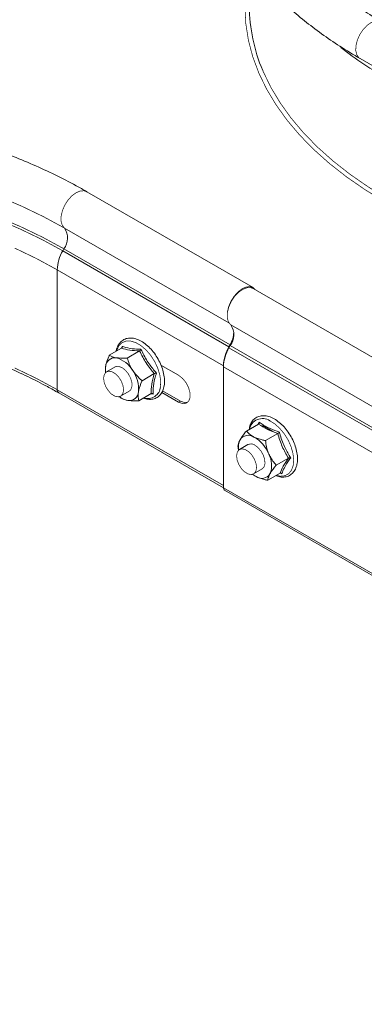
# Model space of a CAD drawing. Header units: millimetres. Extents: x 275 to 1984, y -1402 to 613.
# Tile 26 of 34: x 798 to 871, y 88 to 297. Entities that reach past the tile are written whole.
import ezdxf

# ---------------------------------------------------------------- set-up
doc = ezdxf.new("R2010")
doc.units = ezdxf.units.MM
doc.linetypes.add('K5LT32768', pattern=[0])
doc.linetypes.add('K5LT32769', pattern=[0])

msp = doc.modelspace()

# ---------------------------------------------------------------- linework, layer by layer
at = {"color": 7, "linetype": 'K5LT32768', "lineweight": 15}
for p, q in [((870.36, 288.91), (905.18, 268.81)), ((847.58, 240.19), (812.23, 260.6)), ((807.11, 248.02), (807.35, 248.45)), ((807.11, 248.02), (842.46, 227.61)), ((807.35, 248.45), (842.71, 228.04)), ((805.94, 218.46), (805.94, 243.97)), ((805.94, 243.97), (841.3, 223.56)), ((1037.09, 130.59), (847.58, 239.99)), ((1032.34, 122.85), (842.83, 232.25)), ((819.62, 227.28), (817.01, 225.78)), ((819.63, 227.29), (819.72, 227.68)), ((823.45, 226.7), (820.84, 225.2)), ((842.46, 227.61), (842.71, 228.04)), ((842.71, 227.84), (842.46, 227.4)), ((1031.97, 118), (842.46, 227.4)), ((1032.21, 118.44), (842.71, 227.84)), ((816.23, 222.04), (816.24, 223.41)), ((818.23, 223.3), (816.43, 222.26)), ((831.75, 221.52), (828, 223.69)), ((841.3, 198.05), (841.3, 223.56)), ((1030.8, 113.95), (841.3, 223.35)), ((841.3, 223.35), (841.3, 197.6)), ((826.59, 221.88), (823.98, 220.37)), ((805.94, 218.46), (841.3, 198.05)), ((819.42, 217.07), (821.23, 218.11)), ((832.14, 216.03), (828.36, 218.22)), ((806.25, 217.77), (841.3, 197.54)), ((819.46, 216.7), (819.31, 216.87)), ((825.9, 217.63), (823.29, 216.12)), ((826.32, 217.54), (825.78, 217.56)), ((828.16, 217.88), (831.75, 215.81)), ((832.14, 216.03), (831.75, 215.81)), ((848.76, 211.15), (846.16, 209.65)), ((848.59, 211.07), (848.91, 211.57)), ((849.6, 210.81), (851.78, 209.55)), ((852.83, 209.12), (850.23, 207.62)), ((846.51, 206.77), (844.71, 205.73)), ((855.11, 203.9), (852.51, 202.39)), ((847.71, 200.53), (849.51, 201.58)), ((853.32, 200.7), (850.72, 199.19)), ((853.7, 200.58), (853.36, 200.71)), ((1030.8, 88.2), (841.3, 197.6)), ((841.54, 197.05), (1031.05, 87.65))]:
    msp.add_line(p, q, dxfattribs=at)
at = {"color": 8, "linetype": 'K5LT32769', "lineweight": 15, "true_color": 0x808080}
for p, q in [((807.48, 252.86), (842.47, 232.66)), ((842.46, 227.61), (842.55, 227.56)), ((842.71, 228.04), (842.79, 228)), ((841.3, 223.56), (841.3, 223.56))]:
    msp.add_line(p, q, dxfattribs=at)
at = {"color": 7, "linetype": 'K5LT32768', "const_width": 0.15}
for points in [[(875.59, 258.46), (871.39, 261.04), (867.46, 263.76), (863.83, 266.61), (860.5, 269.58), (857.49, 272.66), (854.8, 275.85), (852.46, 279.12), (850.46, 282.46), (848.81, 285.87), (847.52, 289.33), (846.6, 292.83), (846.05, 296.36), (845.86, 299.9), (846.05, 303.43), (846.6, 306.96), (846.81, 307.89)], [(793.27, 259.7), (798.24, 257.58), (802.98, 255.3), (807.48, 252.86)], [(792.97, 254.82), (797.92, 252.71), (802.64, 250.45), (807.11, 248.02)], [(793.17, 255.28), (798.13, 253.17), (802.86, 250.89), (807.35, 248.45)], [(796.9, 248.59), (801.54, 246.36), (805.94, 243.97)], [(842.09, 234.29), (842.13, 234.97), (842.38, 236.11), (842.87, 237.27), (843.54, 238.34), (844.36, 239.25), (845.25, 239.93), (846.14, 240.32), (846.97, 240.39), (847.67, 240.14), (848.12, 239.68)], [(847.58, 239.99), (847.11, 240.17), (846.28, 240.15), (845.38, 239.8), (844.47, 239.15), (843.63, 238.25), (842.92, 237.17), (842.41, 235.99), (842.13, 234.82), (842.11, 233.76), (842.35, 232.87), (842.83, 232.25)], [(796.9, 223.08), (801.54, 220.85), (805.94, 218.46)], [(815.92, 220.03), (815.8, 220.94), (815.95, 221.69), (816.33, 222.2), (816.9, 222.4), (817.6, 222.27), (818.34, 221.83), (819.02, 221.13), (819.58, 220.25), (819.93, 219.3), (820.05, 218.39), (819.9, 217.64), (819.52, 217.13), (818.95, 216.93), (818.25, 217.06), (817.51, 217.5), (816.83, 218.2), (816.27, 219.08), (815.92, 220.03)], [(821.82, 219.08), (821.82, 219.94), (821.56, 220.88), (821.08, 221.81), (820.44, 222.6), (819.72, 223.16), (818.99, 223.43), (818.36, 223.37), (818.23, 223.3)], [(831.75, 215.81), (832.6, 215.49), (833.34, 215.56), (833.89, 216), (834.19, 216.76), (834.19, 217.75), (833.89, 218.86), (833.34, 219.94), (832.6, 220.86), (831.75, 221.52)], [(821.23, 218.11), (821.57, 218.43), (821.82, 219.08)], [(833.68, 215.77), (832.98, 215.72), (832.14, 216.03)], [(844.2, 203.5), (844.09, 204.41), (844.23, 205.16), (844.61, 205.67), (845.19, 205.87), (845.88, 205.74), (846.62, 205.3), (847.31, 204.59), (847.86, 203.71), (848.22, 202.76), (848.33, 201.86), (848.19, 201.11), (847.81, 200.6), (847.23, 200.4), (846.53, 200.52), (845.8, 200.97), (845.11, 201.67), (844.56, 202.55), (844.2, 203.5)], [(849.51, 201.58), (849.92, 202), (850.12, 202.7), (850.07, 203.58), (849.77, 204.53), (849.26, 205.43), (848.6, 206.19), (847.87, 206.7)], [(848.26, 199.96), (847.79, 200.23), (847.49, 200.44)]]:
    msp.add_lwpolyline(points, dxfattribs=at)
at = {"color": 8, "linetype": 'K5LT32769', "true_color": 0x808080, "const_width": 0.15}
for points in [[(874.91, 296.79), (874.4, 296.97), (873.59, 296.95), (872.7, 296.6), (871.81, 295.96), (870.98, 295.07), (870.28, 294.02), (869.77, 292.87), (869.48, 291.72), (869.43, 290.65), (869.64, 289.76), (870.09, 289.11), (870.36, 288.91)], [(876.26, 259.05), (872.1, 261.61), (868.21, 264.3), (864.61, 267.13), (861.31, 270.07), (858.33, 273.12), (855.67, 276.28), (853.35, 279.52), (851.36, 282.83), (849.73, 286.21), (849.65, 286.41)], [(807.48, 252.86), (807, 253.47), (806.76, 254.33), (806.77, 255.38), (807.03, 256.52), (807.51, 257.68), (808.19, 258.75), (809, 259.66), (809.89, 260.34), (810.78, 260.73), (811.61, 260.8), (812.23, 260.6)], [(827.88, 219.07), (827.94, 220.31), (827.74, 221.68), (827.3, 223.1), (826.64, 224.5), (825.79, 225.81), (824.8, 226.95), (823.72, 227.86), (822.62, 228.49), (821.55, 228.81), (820.56, 228.8), (819.72, 228.46), (819.06, 227.82), (818.63, 226.89), (818.57, 226.68)], [(852.5, 200.22), (853.41, 200.04), (854.36, 200.14), (855.15, 200.57), (855.75, 201.3), (856.12, 202.29), (856.23, 203.49), (856.09, 204.83), (855.7, 206.25), (855.09, 207.67), (854.28, 209), (853.31, 210.18), (852.25, 211.15), (851.15, 211.84)]]:
    msp.add_lwpolyline(points, dxfattribs=at)
at = {"color": 7, "linetype": 'K5LT32768', "lineweight": 15}
for centre, radius, start, end in [((882.02, 300.26), 35.21, 180.255, 203.1491), ((804.42, 250.74), 3.72, 321.9543, 34.7636), ((814.52, 243.69), 8.59, 149.7171, 178.1227), ((839.78, 230.13), 3.72, 321.9543, 34.7636), ((837.89, 230.9), 5.6, 329.341, 357.35), ((849.88, 223.28), 8.59, 149.7171, 178.1227), ((849.88, 223.07), 8.59, 149.7171, 178.1227), ((818.19, 223.32), 1.95, 80.7429, 177.3693), ((817.04, 219.75), 5.68, 29.3795, 75.0255), ((820.9, 222.72), 4.71, 171.6032, 187.3465), ((816.4, 218.6), 6.84, 355.0012, 35.1956), ((821.27, 218.09), 1.95, 260.7434, 357.3688), ((821.7, 220.11), 4.02, 231.4853, 259.2137), ((848.15, 206.19), 3.69, 154.1079, 189.4506), ((846.58, 206.69), 2.07, 54.9861, 147.6605), ((844.12, 201.98), 7.37, 22.1295, 60.3015), ((847.13, 205.58), 1.34, 56.6202, 117.4658), ((846.53, 202.39), 5.01, 338.4212, 28.2003), ((849.44, 201.65), 2.07, 234.9862, 327.6603), ((841.87, 197.53), 0.576, 172.7791, 235.9087)]:
    msp.add_arc(centre, radius, start, end, dxfattribs=at)
at = {"color": 8, "linetype": 'K5LT32769', "lineweight": 15, "true_color": 0x808080}
for centre, radius, start, end in [((917.76, 357.02), 83.5, 231.9188, 240.196), ((806.69, 218.38), 0.755, 174.3837, 234.2548), ((825.21, 219.24), 2.68, 250.5823, 356.3036), ((849.58, 209.53), 2.79, 55.7835, 169.6544)]:
    msp.add_arc(centre, radius, start, end, dxfattribs=at)
at = {"color": 7, "linetype": 'K5LT32768', "lineweight": 15}
for points, knots in [([(870.36, 383.06), (869.62, 382.63), (867.47, 381.36), (864.08, 379.17), (860.29, 376.44), (856.76, 373.58), (853.48, 370.61), (850.48, 367.52), (847.76, 364.34), (845.33, 361.07), (843.21, 357.72), (841.4, 354.31), (839.9, 350.84), (838.72, 347.34), (837.85, 343.81), (837.31, 340.26), (837.09, 336.71), (837.18, 333.16), (837.59, 329.62), (838.32, 326.11), (839.35, 322.63), (840.7, 319.19), (842.35, 315.79), (844.31, 312.45), (846.56, 309.18), (849.12, 305.99), (851.96, 302.88), (855.08, 299.87), (858.47, 296.97), (862.12, 294.19), (866.06, 291.48), (868.91, 289.78), (870.36, 288.91)], [0, 0, 0, 0, 0.018178, 0.052599, 0.087032, 0.121458, 0.155858, 0.190211, 0.224492, 0.258671, 0.292717, 0.326602, 0.360305, 0.393816, 0.42714, 0.460303, 0.493342, 0.526311, 0.559264, 0.592247, 0.625315, 0.658516, 0.691882, 0.725428, 0.759154, 0.793047, 0.827084, 0.861238, 0.89548, 0.929785, 0.964128, 1, 1, 1, 1]), ([(874.91, 296.79), (874.24, 297.19), (872.27, 298.34), (869.18, 300.34), (865.76, 302.82), (862.59, 305.39), (859.68, 308.04), (857.04, 310.76), (854.68, 313.56), (852.6, 316.41), (850.8, 319.31), (849.3, 322.26), (848.08, 325.24), (847.16, 328.27), (846.54, 331.32), (846.22, 334.4), (846.22, 337.5), (846.53, 340.61), (847.16, 343.71), (848.1, 346.78), (849.34, 349.82), (850.89, 352.81), (852.72, 355.75), (854.86, 358.63), (856.88, 361.04), (858.31, 362.47), (858.82, 362.98)], [0, 0, 0, 0, 0.02223, 0.064597, 0.10695, 0.149301, 0.191668, 0.234074, 0.276556, 0.319155, 0.361926, 0.404929, 0.448227, 0.491873, 0.535893, 0.58027, 0.62492, 0.6697, 0.714374, 0.758792, 0.802865, 0.846568, 0.88993, 0.933001, 0.975846, 1, 1, 1, 1]), ([(812.23, 260.6), (811.47, 261.03), (809.29, 262.27), (805.51, 264.21), (800.84, 266.37), (795.99, 268.37), (790.96, 270.22), (785.77, 271.9), (780.45, 273.41), (774.99, 274.75), (769.43, 275.92), (763.77, 276.9), (758.02, 277.71), (752.22, 278.34), (746.37, 278.78), (740.48, 279.04), (734.59, 279.11), (728.69, 279), (722.81, 278.7), (716.97, 278.22), (711.18, 277.55), (705.45, 276.7), (699.81, 275.68), (694.27, 274.47), (688.84, 273.1), (683.55, 271.55), (678.39, 269.83), (673.4, 267.95), (668.58, 265.91), (663.95, 263.72), (660.54, 261.92), (658.67, 260.86), (658.23, 260.6)], [0, 0, 0, 0, 0.018379, 0.053145, 0.087899, 0.122638, 0.15736, 0.192064, 0.22675, 0.261419, 0.296072, 0.330712, 0.365339, 0.399957, 0.434567, 0.469173, 0.503776, 0.538378, 0.572983, 0.607592, 0.642207, 0.676831, 0.711467, 0.746117, 0.780782, 0.815466, 0.850171, 0.884897, 0.919645, 0.954416, 0.989209, 1, 1, 1, 1]), ([(664.21, 217.77), (664.9, 218.17), (666.93, 219.32), (670.45, 221.12), (674.83, 223.13), (679.4, 225), (684.14, 226.72), (689.05, 228.29), (694.11, 229.69), (699.3, 230.93), (704.6, 232.01), (710, 232.91), (715.48, 233.63), (721.02, 234.18), (726.61, 234.55), (732.22, 234.74), (737.85, 234.74), (743.46, 234.57), (749.05, 234.21), (754.6, 233.68), (760.08, 232.96), (765.49, 232.08), (770.8, 231.01), (775.99, 229.78), (781.06, 228.39), (785.98, 226.83), (790.74, 225.12), (795.32, 223.27), (799.71, 221.26), (803.34, 219.42), (805.46, 218.22), (806.25, 217.77)], [0, 0, 0, 0, 0.018663, 0.054185, 0.089716, 0.125252, 0.160796, 0.196347, 0.231905, 0.26747, 0.303042, 0.338618, 0.3742, 0.409785, 0.445373, 0.480963, 0.516554, 0.552145, 0.587735, 0.623322, 0.658907, 0.694487, 0.730063, 0.765632, 0.801194, 0.836749, 0.872296, 0.907833, 0.943362, 0.978882, 1, 1, 1, 1]), ([(824.23, 216.67), (824.58, 216.56), (825.29, 216.35), (826.31, 216.41), (827.22, 216.77), (827.94, 217.41), (828.44, 218.26), (828.68, 219.13), (828.78, 220.12), (828.73, 221.21), (828.44, 222.58), (827.94, 223.96), (827.24, 225.3), (826.39, 226.53), (825.41, 227.61), (824.35, 228.48), (823.24, 229.11), (822.13, 229.45), (821.07, 229.48), (820.12, 229.19), (819.35, 228.61), (818.81, 227.79), (818.53, 227.11), (818.49, 226.68), (818.49, 226.63)], [0, 0, 0, 0, 0.047166, 0.096783, 0.144618, 0.19086, 0.236919, 0.283185, 0.309584, 0.359017, 0.408539, 0.457963, 0.507302, 0.556647, 0.606085, 0.65572, 0.705659, 0.755896, 0.805772, 0.854093, 0.900584, 0.946561, 0.993495, 1, 1, 1, 1]), ([(819.72, 227.68), (819.73, 227.68), (819.74, 227.64), (819.75, 227.55), (819.74, 227.44), (819.7, 227.34), (819.64, 227.3), (819.62, 227.28)], [0, 0, 0, 0, 0.007923, 0.267541, 0.528604, 0.763816, 1, 1, 1, 1]), ([(823.45, 226.7), (822.73, 226.74), (821.26, 226.83), (820.17, 227.13), (819.62, 227.28)], [0, 0, 0, 0, 0.492148, 1, 1, 1, 1]), ([(819.72, 227.68), (819.85, 227.64), (820.5, 227.42), (821.75, 227.15), (823.12, 227.1), (823.75, 227.07)], [0, 0, 0, 0, 0.118083, 0.592259, 1, 1, 1, 1]), ([(823.75, 227.07), (823.75, 227.07), (823.73, 227.03), (823.69, 226.96), (823.62, 226.85), (823.53, 226.76), (823.48, 226.72), (823.45, 226.7)], [0, 0, 0, 0, 0.007916, 0.267535, 0.528603, 0.763817, 1, 1, 1, 1]), ([(826.59, 221.88), (825.98, 222.61), (824.75, 224.11), (823.89, 225.83), (823.45, 226.7)], [0, 0, 0, 0, 0.492148, 1, 1, 1, 1]), ([(823.75, 227.07), (823.85, 226.86), (824.34, 225.78), (825.34, 224), (826.51, 222.63), (827.05, 222)], [0, 0, 0, 0, 0.118084, 0.592259, 1, 1, 1, 1]), ([(816.24, 223.41), (816.26, 223.52), (816.39, 224.23), (816.69, 225.05), (817, 225.75), (817.01, 225.78)], [0, 0, 0, 0, 0.148486, 0.965571, 1, 1, 1, 1]), ([(817.01, 225.78), (817.38, 225.58), (817.79, 225.36), (818.44, 225.25), (818.5, 225.24)], [0, 0, 0, 0, 0.896037, 1, 1, 1, 1]), ([(818.5, 225.24), (819.09, 225.2), (819.81, 225.14), (820.67, 225.19), (820.84, 225.2)], [0, 0, 0, 0, 0.801464, 1, 1, 1, 1]), ([(820.84, 225.2), (821.11, 224.37), (821.41, 223.46), (821.93, 222.63), (821.99, 222.54)], [0, 0, 0, 0, 0.896037, 1, 1, 1, 1]), ([(821.99, 222.54), (822.48, 221.91), (823.09, 221.13), (823.83, 220.5), (823.98, 220.37)], [0, 0, 0, 0, 0.801462, 1, 1, 1, 1]), ([(823.21, 218), (823.23, 218.11), (823.36, 218.82), (823.66, 219.64), (823.97, 220.34), (823.98, 220.37)], [0, 0, 0, 0, 0.148485, 0.965571, 1, 1, 1, 1]), ([(825.9, 217.63), (825.92, 218.27), (825.96, 219.58), (826.38, 221.1), (826.59, 221.88)], [0, 0, 0, 0, 0.492148, 1, 1, 1, 1]), ([(827.05, 222), (826.99, 221.81), (826.69, 220.86), (826.34, 219.3), (826.33, 218.09), (826.32, 217.54)], [0, 0, 0, 0, 0.118083, 0.592259, 1, 1, 1, 1]), ([(826.59, 221.88), (826.62, 221.89), (826.68, 221.92), (826.8, 221.96), (826.92, 221.99), (827.01, 222), (827.05, 222), (827.05, 222)], [0, 0, 0, 0, 0.236183, 0.471391, 0.73246, 0.992076, 1, 1, 1, 1]), ([(823.29, 216.12), (823.26, 216.27), (823.12, 216.81), (823.17, 217.5), (823.21, 218)], [0, 0, 0, 0, 0.263254, 1, 1, 1, 1]), ([(820.95, 216.17), (820.48, 216.28), (819.9, 216.42), (819.53, 216.66), (819.46, 216.7)], [0, 0, 0, 0, 0.801462, 1, 1, 1, 1]), ([(823.29, 216.12), (822.53, 216.1), (821.68, 216.07), (821.02, 216.16), (820.95, 216.17)], [0, 0, 0, 0, 0.896037, 1, 1, 1, 1]), ([(825.9, 217.63), (825.93, 217.64), (825.99, 217.67), (826.1, 217.66), (826.21, 217.62), (826.29, 217.57), (826.32, 217.54), (826.32, 217.54)], [0, 0, 0, 0, 0.236183, 0.471396, 0.732469, 0.99209, 1, 1, 1, 1]), ([(852.43, 200.18), (852.54, 200.13), (853.03, 199.91), (853.86, 199.82), (854.88, 199.94), (855.74, 200.4), (856.39, 201.11), (856.83, 202.02), (857.05, 203.12), (857.05, 204.37), (856.81, 205.72), (856.36, 207.11), (855.71, 208.46), (854.89, 209.72), (853.94, 210.84), (852.89, 211.76), (851.96, 212.34), (851.03, 212.75), (850.1, 212.96), (849.06, 212.9), (848.16, 212.52), (847.46, 211.86), (846.96, 211.02), (846.82, 210.33), (846.74, 209.98)], [0, 0, 0, 0, 0.014855, 0.064608, 0.113394, 0.160256, 0.205956, 0.251866, 0.299257, 0.347928, 0.397038, 0.446073, 0.49501, 0.54393, 0.592923, 0.642085, 0.691612, 0.717803, 0.767422, 0.816553, 0.863881, 0.909694, 0.955399, 1, 1, 1, 1]), ([(844.84, 207.8), (845.14, 208.27), (845.52, 208.86), (846.05, 209.52), (846.16, 209.65)], [0, 0, 0, 0, 0.801462, 1, 1, 1, 1]), ([(847.77, 208.39), (847.67, 208.44), (847.01, 208.78), (846.51, 209.23), (846.17, 209.63), (846.16, 209.65)], [0, 0, 0, 0, 0.148487, 0.965572, 1, 1, 1, 1]), ([(848.76, 211.15), (848.79, 211.17), (848.84, 211.21), (848.89, 211.31), (848.92, 211.43), (848.92, 211.52), (848.91, 211.57), (848.91, 211.57)], [0, 0, 0, 0, 0.236183, 0.471397, 0.732467, 0.992082, 1, 1, 1, 1]), ([(852.83, 209.12), (852.07, 209.4), (850.53, 209.97), (849.36, 210.75), (848.76, 211.15)], [0, 0, 0, 0, 0.492148, 1, 1, 1, 1]), ([(848.91, 211.57), (849.05, 211.47), (849.74, 210.96), (851.08, 210.17), (852.52, 209.67), (853.19, 209.44)], [0, 0, 0, 0, 0.118083, 0.592259, 1, 1, 1, 1]), ([(844.36, 206.44), (844.43, 206.8), (844.51, 207.2), (844.81, 207.74), (844.84, 207.8)], [0, 0, 0, 0, 0.896037, 1, 1, 1, 1]), ([(850.23, 207.62), (849.99, 207.67), (849.1, 207.85), (848.33, 208.16), (847.77, 208.39)], [0, 0, 0, 0, 0.263254, 1, 1, 1, 1]), ([(850.23, 207.62), (850.37, 206.74), (850.53, 205.75), (850.91, 204.85), (850.95, 204.76)], [0, 0, 0, 0, 0.896037, 1, 1, 1, 1]), ([(852.83, 209.12), (852.86, 209.14), (852.92, 209.18), (853.02, 209.26), (853.11, 209.35), (853.17, 209.41), (853.19, 209.44), (853.19, 209.44)], [0, 0, 0, 0, 0.236184, 0.471399, 0.732466, 0.992087, 1, 1, 1, 1]), ([(855.11, 203.9), (854.65, 204.7), (853.7, 206.33), (853.13, 208.18), (852.83, 209.12)], [0, 0, 0, 0, 0.492148, 1, 1, 1, 1]), ([(853.19, 209.44), (853.25, 209.21), (853.57, 208.05), (854.27, 206.13), (855.17, 204.64), (855.59, 203.95)], [0, 0, 0, 0, 0.118083, 0.592259, 1, 1, 1, 1]), ([(844.52, 205.6), (844.49, 205.69), (844.41, 205.96), (844.38, 206.25), (844.36, 206.44)], [0, 0, 0, 0, 0.320156, 1, 1, 1, 1]), ([(850.95, 204.76), (851.32, 204.08), (851.78, 203.22), (852.39, 202.53), (852.51, 202.39)], [0, 0, 0, 0, 0.801462, 1, 1, 1, 1]), ([(853.32, 200.7), (853.52, 201.17), (853.93, 202.13), (854.72, 203.3), (855.11, 203.9)], [0, 0, 0, 0, 0.492148, 1, 1, 1, 1]), ([(855.59, 203.95), (855.48, 203.8), (854.96, 203.07), (854.21, 201.88), (853.86, 200.99), (853.7, 200.58)], [0, 0, 0, 0, 0.118084, 0.592258, 1, 1, 1, 1]), ([(855.11, 203.9), (855.15, 203.91), (855.21, 203.94), (855.33, 203.96), (855.46, 203.97), (855.54, 203.96), (855.59, 203.95), (855.59, 203.95)], [0, 0, 0, 0, 0.236183, 0.471399, 0.732465, 0.992088, 1, 1, 1, 1]), ([(852.51, 202.39), (852.05, 201.81), (851.54, 201.16), (851.22, 200.6), (851.19, 200.55)], [0, 0, 0, 0, 0.896037, 1, 1, 1, 1]), ([(848.26, 199.96), (848.15, 200.01), (847.87, 200.15), (847.68, 200.33), (847.57, 200.44)], [0, 0, 0, 0, 0.371104, 1, 1, 1, 1]), ([(850.72, 199.19), (850.48, 199.24), (849.58, 199.42), (848.82, 199.73), (848.26, 199.96)], [0, 0, 0, 0, 0.263254, 1, 1, 1, 1]), ([(851.19, 200.55), (851, 200.14), (850.76, 199.63), (850.72, 199.27), (850.72, 199.19)], [0, 0, 0, 0, 0.801462, 1, 1, 1, 1]), ([(853.7, 200.58), (853.7, 200.59), (853.67, 200.62), (853.61, 200.67), (853.51, 200.72), (853.41, 200.73), (853.35, 200.71), (853.32, 200.7)], [0, 0, 0, 0, 0.007914, 0.267534, 0.528604, 0.763817, 1, 1, 1, 1])]:
    msp.add_open_spline(points, degree=3, knots=knots, dxfattribs=at)

doc.saveas('drawing.dxf')
